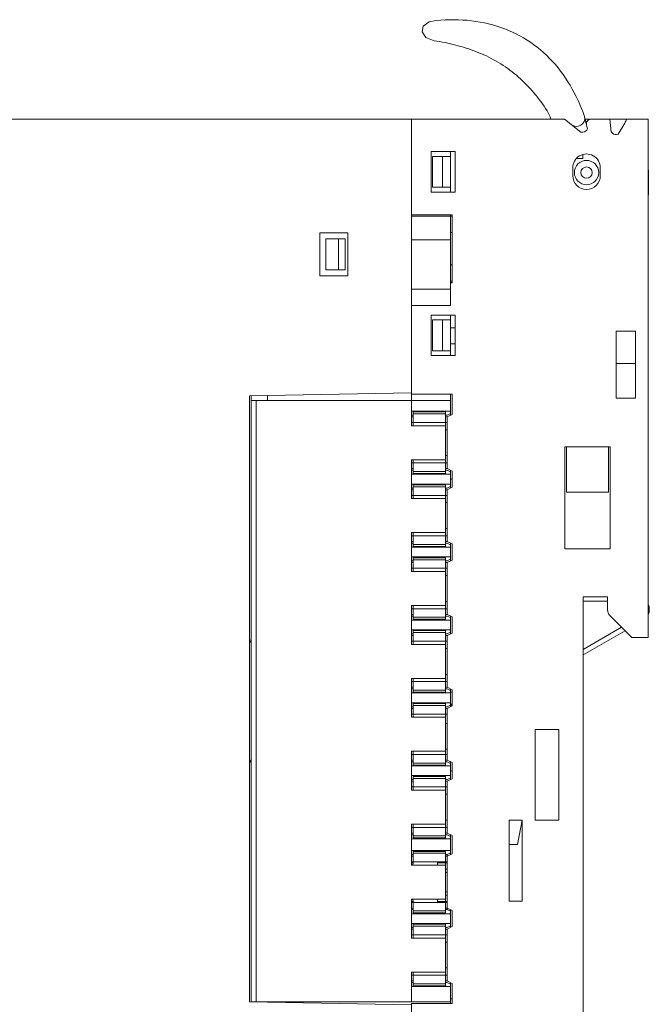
# Model space of a CAD drawing. Header units: millimetres. Extents: x 35 to 385, y -587 to 211.
# Tile 55 of 133: x 87 to 126, y -392 to -331. Entities that reach past the tile are written whole.
import ezdxf

# ---------------------------------------------------------------- set-up
doc = ezdxf.new("R2010")
doc.units = ezdxf.units.MM
doc.layers.add('2', color=7, linetype='Continuous', true_color=0xffffff)
doc.layers.add('3', color=7, linetype='Continuous', true_color=0xffffff)

msp = doc.modelspace()

# ---------------------------------------------------------------- linework, layer by layer
at = {"layer": '2', "color": 155, "linetype": 'Continuous', "lineweight": 18}
for p, q in [((124.176, -337.195), (123.123, -337.195)), ((113.295, -347.277), (113.395, -347.277)), ((113.295, -350.07), (113.595, -350.07)), ((113.595, -351.07), (113.295, -351.07)), ((123.522, -352.277), (124.722, -352.277)), ((113.295, -354.17), (113.295, -354.57)), ((113.295, -355.37), (113.295, -355.47)), ((120.457, -360.227), (120.457, -357.427)), ((123.057, -360.227), (123.057, -357.427)), ((113.295, -358.87), (113.295, -358.97)), ((113.295, -359.42), (113.395, -359.42)), ((113.295, -359.87), (113.295, -359.97)), ((123.057, -360.227), (120.457, -360.227)), ((113.295, -363.37), (113.295, -363.47)), ((113.295, -364.37), (113.295, -364.47)), ((113.295, -367.87), (113.295, -367.97)), ((113.295, -368.87), (113.295, -368.97)), ((113.295, -372.47), (113.295, -372.37)), ((113.295, -373.37), (113.295, -373.47)), ((113.395, -373.37), (113.295, -373.37)), ((113.295, -376.87), (113.295, -376.97)), ((113.295, -377.42), (113.395, -377.42)), ((113.295, -377.87), (113.295, -377.97)), ((117.422, -381.977), (117.722, -380.477)), ((113.295, -381.37), (113.295, -381.47)), ((117.422, -381.977), (116.922, -381.977)), ((113.295, -382.495), (113.295, -382.595)), ((113.295, -385.995), (113.295, -386.095)), ((113.295, -386.995), (113.295, -387.095)), ((113.295, -390.595), (113.295, -390.495)), ((113.395, -391.495), (113.295, -391.495))]:
    msp.add_line(p, q, dxfattribs=at)
at = {"layer": '3', "color": 155, "linetype": 'Continuous', "lineweight": 18}
for p, q in [((117.441, -331.973), (117.436, -331.975)), ((85.904, -337.195), (110.895, -337.195)), ((110.895, -337.195), (110.895, -337.495)), ((120.34, -337.195), (110.895, -337.195)), ((110.895, -337.195), (110.895, -343.095)), ((121.336, -337.995), (120.34, -337.195)), ((121.568, -337.035), (121.568, -337.031)), ((121.568, -337.035), (121.606, -337.195)), ((121.606, -337.195), (121.985, -337.195)), ((123.123, -337.195), (121.985, -337.195)), ((123.208, -337.974), (123.123, -337.195)), ((125.493, -337.195), (124.176, -337.195)), ((125.493, -337.195), (125.493, -369.195)), ((110.895, -337.495), (110.895, -343.195)), ((121.693, -337.563), (121.748, -337.798)), ((124.054, -337.456), (123.639, -338.127)), ((121.466, -337.995), (121.336, -337.995)), ((123.301, -338.067), (123.208, -337.974)), ((112.095, -339.195), (112.095, -341.695)), ((113.595, -339.195), (112.095, -339.195)), ((112.795, -339.495), (112.195, -339.495)), ((112.195, -341.395), (112.195, -339.495)), ((112.795, -339.495), (113.295, -339.495)), ((112.795, -339.495), (112.795, -341.395)), ((113.295, -339.495), (113.295, -339.195)), ((113.295, -341.395), (113.295, -339.495)), ((113.595, -339.195), (113.595, -341.695)), ((121.063, -339.625), (121.464, -339.625)), ((121.464, -339.625), (121.464, -339.376)), ((120.844, -340.222), (120.844, -340.694)), ((122.543, -340.694), (122.543, -340.195)), ((125.522, -340.377), (125.493, -340.348)), ((125.493, -340.389), (125.522, -340.377)), ((125.522, -340.377), (125.522, -341.877)), ((112.795, -341.395), (112.195, -341.395)), ((113.295, -341.395), (112.795, -341.395)), ((113.295, -341.695), (113.295, -341.395)), ((112.095, -341.695), (113.595, -341.695)), ((125.522, -341.877), (125.493, -341.877)), ((113.295, -343.195), (110.893, -343.195)), ((110.893, -344.648), (110.893, -343.195)), ((110.895, -343.095), (113.395, -343.095)), ((113.295, -343.195), (113.295, -343.095)), ((113.295, -343.195), (113.395, -343.195)), ((113.295, -343.195), (113.295, -344.648)), ((113.395, -343.095), (113.395, -347.295)), ((105.225, -344.224), (105.225, -346.865)), ((106.965, -344.225), (105.225, -344.224)), ((105.595, -344.595), (106.395, -344.595)), ((105.595, -346.495), (105.595, -344.595)), ((106.795, -344.595), (106.395, -344.595)), ((106.395, -346.495), (106.395, -344.595)), ((106.795, -346.495), (106.795, -344.595)), ((106.965, -346.865), (106.965, -344.225)), ((113.395, -344.195), (113.295, -344.195)), ((110.893, -344.648), (113.295, -344.648)), ((110.893, -347.697), (110.893, -344.648)), ((113.295, -344.648), (113.295, -347.697)), ((113.295, -346.195), (113.395, -346.195)), ((105.225, -346.865), (106.965, -346.865)), ((106.395, -346.495), (105.595, -346.495)), ((106.795, -346.495), (106.395, -346.495)), ((113.395, -347.195), (113.295, -347.195)), ((113.295, -347.295), (113.395, -347.295)), ((113.295, -347.697), (110.893, -347.697)), ((110.893, -348.695), (110.893, -347.697)), ((113.295, -347.697), (113.295, -348.695)), ((110.893, -348.695), (113.295, -348.695)), ((110.895, -348.695), (110.895, -354.097)), ((110.895, -354.17), (110.895, -348.695)), ((112.095, -349.295), (112.095, -351.795)), ((113.595, -349.295), (112.095, -349.295)), ((113.295, -349.595), (113.295, -349.295)), ((113.595, -349.295), (113.595, -351.795)), ((112.795, -349.595), (112.195, -349.595)), ((112.195, -351.495), (112.195, -349.595)), ((112.795, -349.595), (113.295, -349.595)), ((112.795, -349.595), (112.795, -351.495)), ((113.295, -351.495), (113.295, -349.595)), ((123.522, -350.277), (123.522, -354.427)), ((124.722, -350.277), (123.522, -350.277)), ((124.722, -354.427), (124.722, -350.277)), ((112.095, -351.795), (113.595, -351.795)), ((112.795, -351.495), (112.195, -351.495)), ((113.295, -351.495), (112.795, -351.495)), ((113.295, -351.795), (113.295, -351.495)), ((100.895, -354.271), (110.895, -354.097)), ((100.895, -354.271), (100.895, -391.693)), ((100.995, -354.27), (100.995, -354.57)), ((101.995, -354.57), (101.995, -354.252)), ((113.395, -354.17), (110.895, -354.17)), ((110.895, -354.17), (110.895, -354.57)), ((113.395, -354.17), (113.395, -355.42)), ((100.995, -354.57), (101.295, -354.57)), ((100.995, -354.57), (100.995, -391.695)), ((101.295, -354.57), (110.895, -354.57)), ((101.295, -391.695), (101.295, -354.57)), ((110.895, -354.57), (113.295, -354.57)), ((110.895, -355.22), (110.895, -354.57)), ((113.295, -354.57), (113.295, -355.22)), ((123.522, -354.427), (124.722, -354.427)), ((110.895, -355.47), (110.895, -355.22)), ((113.295, -355.22), (110.895, -355.22)), ((110.895, -355.47), (110.895, -356.12)), ((110.895, -355.47), (110.995, -355.47)), ((110.995, -355.27), (110.995, -355.393)), ((112.995, -355.27), (110.995, -355.27)), ((112.995, -355.393), (110.995, -355.393)), ((110.995, -355.393), (110.995, -355.759)), ((112.995, -355.393), (112.995, -355.27)), ((112.995, -355.759), (112.995, -355.393)), ((112.995, -355.47), (113.095, -355.47)), ((113.295, -355.37), (113.095, -355.47)), ((113.395, -355.42), (113.095, -355.57)), ((113.295, -355.22), (113.295, -355.37)), ((110.995, -355.57), (110.895, -355.57)), ((110.895, -355.92), (110.995, -355.92)), ((110.895, -356.12), (112.995, -356.12)), ((110.995, -355.759), (110.995, -355.92)), ((110.995, -355.92), (110.995, -355.992)), ((112.995, -355.92), (110.995, -355.92)), ((110.995, -355.992), (110.995, -356.12)), ((112.995, -355.57), (113.095, -355.57)), ((112.995, -355.92), (112.995, -355.759)), ((112.995, -355.92), (112.995, -355.992)), ((112.995, -355.92), (113.095, -355.92)), ((112.995, -356.12), (112.995, -355.992)), ((112.995, -356.12), (112.995, -358.22)), ((113.095, -355.57), (113.095, -358.77)), ((113.095, -356.37), (112.995, -356.37)), ((113.095, -357.97), (112.995, -357.97)), ((120.357, -357.427), (120.357, -363.727)), ((123.157, -357.427), (120.357, -357.427)), ((123.157, -363.727), (123.157, -357.427)), ((110.895, -358.22), (110.895, -358.87)), ((112.995, -358.22), (110.895, -358.22)), ((110.895, -358.42), (110.995, -358.42)), ((110.995, -358.22), (110.995, -358.347)), ((110.995, -358.347), (110.995, -358.42)), ((110.995, -358.42), (110.995, -358.581)), ((110.995, -358.42), (112.995, -358.42)), ((110.995, -358.581), (110.995, -358.946)), ((112.995, -358.347), (112.995, -358.22)), ((112.995, -358.42), (112.995, -358.347)), ((112.995, -358.42), (113.095, -358.42)), ((112.995, -358.42), (112.995, -358.581)), ((112.995, -358.946), (112.995, -358.581)), ((110.995, -358.77), (110.895, -358.77)), ((110.895, -359.12), (110.895, -358.87)), ((110.995, -358.87), (110.895, -358.87)), ((110.895, -359.12), (113.295, -359.12)), ((110.895, -359.72), (110.895, -359.12)), ((110.995, -358.946), (110.995, -359.07)), ((112.995, -358.946), (110.995, -358.946)), ((110.995, -359.07), (112.995, -359.07)), ((112.995, -358.77), (113.095, -358.77)), ((113.095, -358.87), (112.995, -358.87)), ((112.995, -359.07), (112.995, -358.946)), ((113.095, -358.77), (113.395, -358.92)), ((113.095, -358.87), (113.295, -358.97)), ((113.295, -358.97), (113.295, -359.12)), ((113.295, -359.12), (113.295, -359.72)), ((113.395, -358.92), (113.395, -359.92)), ((110.895, -359.97), (110.895, -359.72)), ((113.295, -359.72), (110.895, -359.72)), ((112.995, -359.77), (110.995, -359.77)), ((110.995, -359.77), (110.995, -359.893)), ((112.995, -359.893), (112.995, -359.77)), ((113.295, -359.72), (113.295, -359.87)), ((110.895, -359.97), (110.895, -360.62)), ((110.895, -359.97), (110.995, -359.97)), ((110.995, -360.07), (110.895, -360.07)), ((110.895, -360.42), (110.995, -360.42)), ((112.995, -359.893), (110.995, -359.893)), ((110.995, -359.893), (110.995, -360.259)), ((110.995, -360.259), (110.995, -360.42)), ((110.995, -360.42), (110.995, -360.492)), ((112.995, -360.42), (110.995, -360.42)), ((112.995, -360.259), (112.995, -359.893)), ((112.995, -359.97), (113.095, -359.97)), ((112.995, -360.07), (113.095, -360.07)), ((112.995, -360.42), (112.995, -360.259)), ((112.995, -360.42), (112.995, -360.492)), ((112.995, -360.42), (113.095, -360.42)), ((113.295, -359.87), (113.095, -359.97)), ((113.395, -359.92), (113.095, -360.07)), ((113.095, -360.07), (113.095, -363.27)), ((110.895, -360.62), (112.995, -360.62)), ((110.995, -360.492), (110.995, -360.62)), ((112.995, -360.62), (112.995, -360.492)), ((112.995, -360.62), (112.995, -362.72)), ((113.095, -360.87), (112.995, -360.87)), ((110.895, -362.72), (110.895, -363.37)), ((112.995, -362.72), (110.895, -362.72)), ((110.995, -362.72), (110.995, -362.847)), ((110.995, -362.847), (110.995, -362.92)), ((113.095, -362.47), (112.995, -362.47)), ((112.995, -362.847), (112.995, -362.72)), ((112.995, -362.92), (112.995, -362.847)), ((110.895, -362.92), (110.995, -362.92)), ((110.995, -363.27), (110.895, -363.27)), ((110.895, -363.62), (110.895, -363.37)), ((110.995, -363.37), (110.895, -363.37)), ((110.995, -362.92), (110.995, -363.081)), ((110.995, -362.92), (112.995, -362.92)), ((110.995, -363.081), (110.995, -363.446)), ((110.995, -363.446), (110.995, -363.57)), ((112.995, -363.446), (110.995, -363.446)), ((112.995, -362.92), (113.095, -362.92)), ((112.995, -362.92), (112.995, -363.081)), ((112.995, -363.446), (112.995, -363.081)), ((112.995, -363.27), (113.095, -363.27)), ((113.095, -363.37), (112.995, -363.37)), ((112.995, -363.57), (112.995, -363.446)), ((113.095, -363.27), (113.395, -363.42)), ((113.095, -363.37), (113.295, -363.47)), ((113.395, -363.42), (113.395, -364.42)), ((110.895, -364.22), (110.895, -363.62)), ((110.895, -363.62), (113.295, -363.62)), ((110.995, -363.57), (112.995, -363.57)), ((113.295, -363.47), (113.295, -363.62)), ((113.295, -363.62), (113.295, -364.22)), ((120.357, -363.727), (123.157, -363.727)), ((110.895, -364.47), (110.895, -364.22)), ((113.295, -364.22), (110.895, -364.22)), ((110.895, -364.47), (110.895, -365.12)), ((110.895, -364.47), (110.995, -364.47)), ((110.995, -364.57), (110.895, -364.57)), ((110.995, -364.27), (110.995, -364.393)), ((112.995, -364.27), (110.995, -364.27)), ((110.995, -364.393), (110.995, -364.759)), ((112.995, -364.393), (110.995, -364.393)), ((112.995, -364.393), (112.995, -364.27)), ((112.995, -364.759), (112.995, -364.393)), ((112.995, -364.47), (113.095, -364.47)), ((112.995, -364.57), (113.095, -364.57)), ((113.295, -364.37), (113.095, -364.47)), ((113.395, -364.42), (113.095, -364.57)), ((113.095, -364.57), (113.095, -367.77)), ((113.295, -364.22), (113.295, -364.37)), ((110.895, -364.92), (110.995, -364.92)), ((110.895, -365.12), (112.995, -365.12)), ((110.995, -364.759), (110.995, -364.92)), ((110.995, -364.92), (110.995, -364.992)), ((112.995, -364.92), (110.995, -364.92)), ((110.995, -364.992), (110.995, -365.12)), ((112.995, -364.92), (112.995, -364.759)), ((112.995, -364.92), (112.995, -364.992)), ((112.995, -364.92), (113.095, -364.92)), ((112.995, -365.12), (112.995, -364.992)), ((112.995, -365.12), (112.995, -367.22)), ((113.095, -365.37), (112.995, -365.37)), ((113.095, -366.97), (112.995, -366.97)), ((121.493, -366.695), (121.493, -402.195)), ((122.993, -366.695), (121.493, -366.695)), ((122.993, -366.961), (121.493, -366.961)), ((122.993, -366.695), (122.993, -367.488)), ((112.995, -367.22), (110.895, -367.22)), ((110.895, -367.22), (110.895, -367.87)), ((110.895, -367.42), (110.995, -367.42)), ((110.995, -367.22), (110.995, -367.347)), ((110.995, -367.347), (110.995, -367.42)), ((110.995, -367.42), (110.995, -367.581)), ((110.995, -367.42), (112.995, -367.42)), ((110.995, -367.581), (110.995, -367.946)), ((112.995, -367.347), (112.995, -367.22)), ((112.995, -367.42), (112.995, -367.347)), ((112.995, -367.42), (113.095, -367.42)), ((112.995, -367.42), (112.995, -367.581)), ((112.995, -367.946), (112.995, -367.581)), ((110.995, -367.77), (110.895, -367.77)), ((110.895, -368.12), (110.895, -367.87)), ((110.995, -367.87), (110.895, -367.87)), ((110.895, -368.12), (113.295, -368.12)), ((110.895, -368.72), (110.895, -368.12)), ((110.995, -367.946), (110.995, -368.07)), ((112.995, -367.946), (110.995, -367.946)), ((110.995, -368.07), (112.995, -368.07)), ((112.995, -367.77), (113.095, -367.77)), ((113.095, -367.87), (112.995, -367.87)), ((112.995, -368.07), (112.995, -367.946)), ((113.095, -367.77), (113.395, -367.92)), ((113.095, -367.87), (113.295, -367.97)), ((113.295, -367.97), (113.295, -368.12)), ((113.295, -368.12), (113.295, -368.72)), ((113.395, -367.92), (113.395, -368.92)), ((123.14, -367.841), (124.493, -369.195)), ((110.895, -368.97), (110.895, -368.72)), ((113.295, -368.72), (110.895, -368.72)), ((110.995, -368.77), (110.995, -368.893)), ((112.995, -368.77), (110.995, -368.77)), ((110.995, -368.893), (110.995, -369.259)), ((112.995, -368.893), (110.995, -368.893)), ((112.995, -368.893), (112.995, -368.77)), ((112.995, -369.259), (112.995, -368.893)), ((113.295, -368.87), (113.095, -368.97)), ((113.395, -368.92), (113.095, -369.07)), ((113.295, -368.72), (113.295, -368.87)), ((121.493, -369.928), (123.86, -368.561)), ((121.493, -370.274), (124.079, -368.781)), ((110.895, -368.97), (110.895, -369.62)), ((110.895, -368.97), (110.995, -368.97)), ((110.995, -369.07), (110.895, -369.07)), ((110.895, -369.42), (110.995, -369.42)), ((110.995, -369.259), (110.995, -369.42)), ((110.995, -369.42), (110.995, -369.492)), ((112.995, -369.42), (110.995, -369.42)), ((110.995, -369.492), (110.995, -369.62)), ((112.995, -368.97), (113.095, -368.97)), ((112.995, -369.07), (113.095, -369.07)), ((112.995, -369.42), (112.995, -369.259)), ((112.995, -369.42), (112.995, -369.492)), ((112.995, -369.42), (113.095, -369.42)), ((112.995, -369.62), (112.995, -369.492)), ((113.095, -369.07), (113.095, -372.27)), ((125.493, -369.195), (124.493, -369.195)), ((110.895, -369.62), (112.995, -369.62)), ((112.995, -369.62), (112.995, -371.72)), ((113.095, -369.87), (112.995, -369.87)), ((110.895, -371.72), (110.895, -372.37)), ((112.995, -371.72), (110.895, -371.72)), ((110.895, -371.92), (110.995, -371.92)), ((110.995, -371.72), (110.995, -371.847)), ((110.995, -371.847), (110.995, -371.92)), ((110.995, -371.92), (110.995, -372.081)), ((110.995, -371.92), (112.995, -371.92)), ((113.095, -371.47), (112.995, -371.47)), ((112.995, -371.847), (112.995, -371.72)), ((112.995, -371.92), (112.995, -371.847)), ((112.995, -371.92), (113.095, -371.92)), ((112.995, -371.92), (112.995, -372.081)), ((110.995, -372.27), (110.895, -372.27)), ((110.895, -372.62), (110.895, -372.37)), ((110.995, -372.37), (110.895, -372.37)), ((110.995, -372.081), (110.995, -372.446)), ((110.995, -372.446), (110.995, -372.57)), ((112.995, -372.446), (110.995, -372.446)), ((110.995, -372.57), (112.995, -372.57)), ((112.995, -372.446), (112.995, -372.081)), ((112.995, -372.27), (113.095, -372.27)), ((113.095, -372.37), (112.995, -372.37)), ((112.995, -372.57), (112.995, -372.446)), ((113.095, -372.27), (113.395, -372.42)), ((113.095, -372.37), (113.295, -372.47)), ((113.295, -372.47), (113.295, -372.62)), ((113.395, -372.57), (113.295, -372.57)), ((113.395, -372.42), (113.395, -373.42)), ((110.895, -372.62), (113.295, -372.62)), ((110.895, -373.22), (110.895, -372.62)), ((113.295, -372.62), (113.295, -373.22)), ((110.895, -373.47), (110.895, -373.22)), ((113.295, -373.22), (110.895, -373.22)), ((110.895, -373.47), (110.895, -374.12)), ((110.895, -373.47), (110.995, -373.47)), ((110.995, -373.57), (110.895, -373.57)), ((110.995, -373.27), (110.995, -373.393)), ((112.995, -373.27), (110.995, -373.27)), ((112.995, -373.393), (110.995, -373.393)), ((110.995, -373.393), (110.995, -373.759)), ((110.995, -373.759), (110.995, -373.92)), ((112.995, -373.393), (112.995, -373.27)), ((112.995, -373.759), (112.995, -373.393)), ((112.995, -373.47), (113.095, -373.47)), ((112.995, -373.57), (113.095, -373.57)), ((112.995, -373.92), (112.995, -373.759)), ((113.295, -373.37), (113.095, -373.47)), ((113.395, -373.42), (113.095, -373.57)), ((113.095, -373.57), (113.095, -376.77)), ((113.295, -373.22), (113.295, -373.37)), ((113.295, -373.32), (113.395, -373.32)), ((110.895, -373.92), (110.995, -373.92)), ((110.895, -374.12), (112.995, -374.12)), ((110.995, -373.92), (110.995, -373.992)), ((112.995, -373.92), (110.995, -373.92)), ((110.995, -373.992), (110.995, -374.12)), ((112.995, -373.92), (112.995, -373.992)), ((112.995, -373.92), (113.095, -373.92)), ((112.995, -374.12), (112.995, -373.992)), ((112.995, -374.12), (112.995, -376.22)), ((113.095, -374.495), (112.995, -374.495)), ((118.522, -374.877), (118.522, -380.477)), ((119.993, -374.877), (118.522, -374.877)), ((119.993, -380.477), (119.993, -374.877)), ((110.895, -376.22), (110.895, -376.87)), ((112.995, -376.22), (110.895, -376.22)), ((110.995, -376.22), (110.995, -376.347)), ((113.095, -376.095), (112.995, -376.095)), ((112.995, -376.347), (112.995, -376.22)), ((110.895, -376.42), (110.995, -376.42)), ((110.995, -376.77), (110.895, -376.77)), ((110.995, -376.347), (110.995, -376.42)), ((110.995, -376.42), (110.995, -376.581)), ((110.995, -376.42), (112.995, -376.42)), ((110.995, -376.581), (110.995, -376.946)), ((112.995, -376.42), (112.995, -376.347)), ((112.995, -376.42), (113.095, -376.42)), ((112.995, -376.42), (112.995, -376.581)), ((112.995, -376.946), (112.995, -376.581)), ((112.995, -376.77), (113.095, -376.77)), ((113.095, -376.77), (113.395, -376.92)), ((110.895, -377.12), (110.895, -376.87)), ((110.995, -376.87), (110.895, -376.87)), ((110.895, -377.12), (113.295, -377.12)), ((110.895, -377.72), (110.895, -377.12)), ((112.995, -376.946), (110.995, -376.946)), ((110.995, -376.946), (110.995, -377.07)), ((110.995, -377.07), (112.995, -377.07)), ((113.095, -376.87), (112.995, -376.87)), ((112.995, -377.07), (112.995, -376.946)), ((113.095, -376.87), (113.295, -376.97)), ((113.295, -376.97), (113.295, -377.12)), ((113.295, -377.12), (113.295, -377.72)), ((113.395, -376.92), (113.395, -377.92)), ((110.895, -377.97), (110.895, -377.72)), ((113.295, -377.72), (110.895, -377.72)), ((110.895, -377.97), (110.895, -378.62)), ((110.895, -377.97), (110.995, -377.97)), ((112.995, -377.77), (110.995, -377.77)), ((110.995, -377.77), (110.995, -377.893)), ((112.995, -377.893), (110.995, -377.893)), ((110.995, -377.893), (110.995, -378.259)), ((112.995, -377.893), (112.995, -377.77)), ((112.995, -378.259), (112.995, -377.893)), ((112.995, -377.97), (113.095, -377.97)), ((113.295, -377.87), (113.095, -377.97)), ((113.395, -377.92), (113.095, -378.07)), ((113.295, -377.72), (113.295, -377.87)), ((110.995, -378.07), (110.895, -378.07)), ((110.895, -378.42), (110.995, -378.42)), ((110.895, -378.62), (112.995, -378.62)), ((110.995, -378.259), (110.995, -378.42)), ((110.995, -378.42), (110.995, -378.492)), ((112.995, -378.42), (110.995, -378.42)), ((110.995, -378.492), (110.995, -378.62)), ((112.995, -378.07), (113.095, -378.07)), ((112.995, -378.42), (112.995, -378.259)), ((112.995, -378.42), (112.995, -378.492)), ((112.995, -378.42), (113.095, -378.42)), ((112.995, -378.62), (112.995, -378.492)), ((112.995, -378.62), (112.995, -380.72)), ((113.095, -378.07), (113.095, -381.27)), ((112.995, -378.87), (113.095, -378.87)), ((112.995, -380.47), (113.095, -380.47)), ((116.922, -380.477), (117.722, -380.477)), ((116.922, -385.477), (116.922, -380.477)), ((117.722, -380.477), (117.722, -385.477)), ((119.993, -380.477), (118.522, -380.477)), ((112.995, -380.72), (110.895, -380.72)), ((110.895, -380.72), (110.895, -381.37)), ((110.895, -380.92), (110.995, -380.92)), ((110.995, -380.72), (110.995, -380.847)), ((110.995, -380.847), (110.995, -380.92)), ((110.995, -380.92), (110.995, -381.081)), ((110.995, -380.92), (112.995, -380.92)), ((110.995, -381.081), (110.995, -381.446)), ((112.995, -380.847), (112.995, -380.72)), ((112.995, -380.92), (112.995, -380.847)), ((112.995, -380.92), (113.095, -380.92)), ((112.995, -380.92), (112.995, -381.081)), ((112.995, -381.446), (112.995, -381.081)), ((110.995, -381.27), (110.895, -381.27)), ((110.895, -381.62), (110.895, -381.37)), ((110.995, -381.37), (110.895, -381.37)), ((110.895, -381.62), (113.295, -381.62)), ((110.895, -382.345), (110.895, -381.62)), ((112.995, -381.446), (110.995, -381.446)), ((110.995, -381.446), (110.995, -381.57)), ((110.995, -381.57), (112.995, -381.57)), ((112.995, -381.27), (113.095, -381.27)), ((113.095, -381.37), (112.995, -381.37)), ((112.995, -381.57), (112.995, -381.446)), ((113.095, -381.27), (113.395, -381.42)), ((113.095, -381.37), (113.295, -381.47)), ((113.295, -381.47), (113.295, -381.62)), ((113.295, -381.62), (113.295, -382.345)), ((113.395, -381.42), (113.395, -382.545)), ((110.895, -382.595), (110.895, -382.345)), ((113.295, -382.345), (110.895, -382.345)), ((110.895, -382.595), (110.895, -383.245)), ((110.895, -382.595), (110.995, -382.595)), ((110.995, -382.695), (110.895, -382.695)), ((110.995, -382.395), (110.995, -382.518)), ((110.995, -382.395), (112.995, -382.395)), ((110.995, -382.518), (110.995, -382.884)), ((112.995, -382.518), (110.995, -382.518)), ((110.995, -382.884), (110.995, -383.045)), ((112.995, -382.518), (112.995, -382.395)), ((112.995, -382.884), (112.995, -382.518)), ((112.995, -382.595), (113.095, -382.595)), ((112.995, -382.695), (113.095, -382.695)), ((112.995, -383.045), (112.995, -382.884)), ((113.295, -382.495), (113.095, -382.595)), ((113.395, -382.545), (113.095, -382.695)), ((113.095, -382.695), (113.095, -382.595)), ((113.095, -382.695), (113.095, -385.895)), ((113.295, -382.345), (113.295, -382.495)), ((110.995, -383.045), (110.895, -383.045)), ((110.895, -383.095), (110.995, -383.095)), ((110.895, -383.245), (112.995, -383.245)), ((110.995, -383.045), (110.995, -383.095)), ((112.995, -383.045), (110.995, -383.045)), ((112.495, -383.245), (112.495, -383.045)), ((112.495, -383.095), (113.095, -383.095)), ((112.995, -383.045), (113.095, -383.045)), ((112.995, -383.117), (112.995, -383.095)), ((112.995, -383.245), (112.995, -383.117)), ((112.995, -383.245), (112.995, -385.345)), ((113.095, -383.495), (112.995, -383.495)), ((112.995, -383.695), (113.095, -383.695)), ((113.095, -384.895), (112.995, -384.895)), ((113.095, -385.095), (112.995, -385.095)), ((110.895, -385.345), (110.895, -385.995)), ((112.995, -385.345), (110.895, -385.345)), ((110.995, -385.495), (110.895, -385.495)), ((110.995, -385.545), (110.895, -385.545)), ((110.995, -385.895), (110.895, -385.895)), ((110.995, -385.495), (110.995, -385.545)), ((110.995, -385.545), (110.995, -385.706)), ((110.995, -385.545), (112.995, -385.545)), ((110.995, -385.706), (110.995, -386.071)), ((112.495, -385.545), (112.495, -385.345)), ((113.095, -385.495), (112.495, -385.495)), ((112.995, -385.472), (112.995, -385.345)), ((112.995, -385.495), (112.995, -385.472)), ((112.995, -385.545), (113.095, -385.545)), ((112.995, -385.545), (112.995, -385.706)), ((112.995, -386.071), (112.995, -385.706)), ((112.995, -385.895), (113.095, -385.895)), ((113.095, -385.895), (113.395, -386.045)), ((113.095, -385.895), (113.095, -385.995)), ((116.922, -385.477), (117.722, -385.477)), ((110.895, -386.245), (110.895, -385.995)), ((110.995, -385.995), (110.895, -385.995)), ((110.895, -386.845), (110.895, -386.245)), ((110.895, -386.245), (113.295, -386.245)), ((110.995, -386.071), (110.995, -386.195)), ((112.995, -386.071), (110.995, -386.071)), ((112.995, -386.195), (110.995, -386.195)), ((113.095, -385.995), (112.995, -385.995)), ((112.995, -386.195), (112.995, -386.071)), ((113.095, -385.995), (113.295, -386.095)), ((113.295, -386.095), (113.295, -386.245)), ((113.295, -386.245), (113.295, -386.845)), ((113.395, -386.045), (113.395, -387.045)), ((110.895, -387.095), (110.895, -386.845)), ((113.295, -386.845), (110.895, -386.845)), ((110.895, -387.095), (110.895, -387.745)), ((110.895, -387.095), (110.995, -387.095)), ((112.995, -386.895), (110.995, -386.895)), ((110.995, -386.895), (110.995, -387.018)), ((110.995, -387.018), (110.995, -387.384)), ((112.995, -387.018), (110.995, -387.018)), ((112.995, -387.018), (112.995, -386.895)), ((112.995, -387.384), (112.995, -387.018)), ((112.995, -387.095), (113.095, -387.095)), ((113.295, -386.995), (113.095, -387.095)), ((113.395, -387.045), (113.095, -387.195)), ((113.295, -386.845), (113.295, -386.995)), ((110.995, -387.195), (110.895, -387.195)), ((110.895, -387.545), (110.995, -387.545)), ((110.895, -387.745), (112.995, -387.745)), ((110.995, -387.384), (110.995, -387.545)), ((110.995, -387.545), (110.995, -387.617)), ((112.995, -387.545), (110.995, -387.545)), ((110.995, -387.617), (110.995, -387.745)), ((112.995, -387.195), (113.095, -387.195)), ((112.995, -387.545), (112.995, -387.384)), ((112.995, -387.545), (112.995, -387.617)), ((112.995, -387.545), (113.095, -387.545)), ((112.995, -387.745), (112.995, -387.617)), ((112.995, -387.745), (112.995, -389.845)), ((113.095, -387.195), (113.095, -390.395)), ((113.095, -387.995), (112.995, -387.995)), ((110.895, -389.845), (110.895, -390.495)), ((112.995, -389.845), (110.895, -389.845)), ((110.895, -390.045), (110.995, -390.045)), ((110.995, -389.845), (110.995, -389.972)), ((110.995, -389.972), (110.995, -390.045)), ((110.995, -390.045), (110.995, -390.206)), ((110.995, -390.045), (112.995, -390.045)), ((113.095, -389.595), (112.995, -389.595)), ((112.995, -389.972), (112.995, -389.845)), ((112.995, -390.045), (112.995, -389.972)), ((112.995, -390.045), (113.095, -390.045)), ((112.995, -390.045), (112.995, -390.206)), ((110.995, -390.395), (110.895, -390.395)), ((110.895, -390.745), (110.895, -390.495)), ((110.995, -390.495), (110.895, -390.495)), ((110.895, -391.695), (110.895, -390.745)), ((110.895, -390.745), (113.295, -390.745)), ((110.995, -390.206), (110.995, -390.571)), ((110.995, -390.571), (110.995, -390.695)), ((112.995, -390.571), (110.995, -390.571)), ((110.995, -390.695), (112.995, -390.695)), ((112.995, -390.571), (112.995, -390.206)), ((112.995, -390.395), (113.095, -390.395)), ((113.095, -390.495), (112.995, -390.495)), ((112.995, -390.695), (112.995, -390.571)), ((113.095, -390.395), (113.395, -390.545)), ((113.095, -390.495), (113.295, -390.595)), ((113.295, -390.595), (113.295, -390.745)), ((113.295, -390.745), (113.295, -391.695)), ((113.395, -390.545), (113.395, -391.795)), ((100.895, -391.693), (110.895, -391.868)), ((101.295, -391.695), (100.996, -391.695)), ((110.895, -391.695), (101.295, -391.695)), ((113.295, -391.695), (110.895, -391.695)), ((110.895, -391.795), (113.395, -391.795)), ((110.895, -406.895), (110.895, -391.795)), ((113.295, -391.795), (113.295, -391.695))]:
    msp.add_line(p, q, dxfattribs=at)
at = {"layer": '3', "color": 155, "linetype": 'Continuous', "lineweight": 13}
for p, q in [((85.904, -337.195), (110.895, -337.195)), ((110.995, -355.92), (112.995, -355.92)), ((112.995, -358.42), (110.995, -358.42)), ((110.995, -360.42), (112.995, -360.42)), ((112.995, -362.92), (110.995, -362.92)), ((110.995, -364.92), (112.995, -364.92)), ((112.995, -367.42), (110.995, -367.42)), ((110.995, -369.42), (112.995, -369.42)), ((112.995, -371.92), (110.995, -371.92)), ((110.995, -373.92), (112.995, -373.92)), ((112.995, -376.42), (110.995, -376.42)), ((110.995, -378.42), (112.995, -378.42)), ((112.995, -380.92), (110.995, -380.92)), ((110.995, -383.045), (112.995, -383.045)), ((112.995, -385.545), (110.995, -385.545)), ((110.995, -387.545), (112.995, -387.545)), ((112.995, -390.045), (110.995, -390.045))]:
    msp.add_line(p, q, dxfattribs=at)
at = {"layer": '3', "color": 155, "linetype": 'Continuous', "lineweight": 18}
for points in [[(121.568, -337.031), (121.477, -336.781), (121.38, -336.534), (121.278, -336.289), (121.17, -336.046), (121.056, -335.807), (120.936, -335.571), (120.811, -335.338), (120.679, -335.11), (120.542, -334.885), (120.398, -334.665), (120.249, -334.449), (120.094, -334.238), (119.933, -334.033), (119.767, -333.833), (119.594, -333.639), (119.417, -333.45), (119.233, -333.268), (119.045, -333.092), (118.851, -332.922), (118.651, -332.759), (118.447, -332.604), (118.238, -332.455), (118.023, -332.313), (117.804, -332.179), (117.581, -332.052), (117.353, -331.932), (117.12, -331.821), (116.884, -331.716), (116.643, -331.62), (116.399, -331.531), (116.151, -331.45), (115.9, -331.377), (115.645, -331.311), (115.388, -331.254), (115.127, -331.203), (114.864, -331.161), (114.599, -331.126), (114.331, -331.098), (114.062, -331.078), (113.79, -331.065), (113.517, -331.059), (113.243, -331.06), (112.967, -331.067), (112.691, -331.082), (112.414, -331.103), (111.977, -331.181), (111.612, -331.449), (111.546, -331.809), (111.777, -332.148), (112.293, -332.355)], [(112.293, -332.355), (112.461, -332.382), (112.628, -332.412), (112.795, -332.442), (112.96, -332.475), (113.126, -332.51), (113.29, -332.546), (113.454, -332.585), (113.617, -332.626), (113.779, -332.668), (113.941, -332.713), (114.102, -332.76), (114.262, -332.81), (114.421, -332.862), (114.579, -332.916), (114.736, -332.973), (114.893, -333.033), (115.049, -333.095), (115.203, -333.16), (115.357, -333.228), (115.509, -333.299), (115.661, -333.372), (115.812, -333.449), (115.961, -333.528), (116.11, -333.611), (116.257, -333.697), (116.403, -333.786), (116.548, -333.878), (116.69, -333.973), (116.83, -334.071), (116.967, -334.172), (117.103, -334.275), (117.236, -334.381), (117.368, -334.49), (117.497, -334.601), (117.624, -334.715), (117.749, -334.832), (117.871, -334.951), (117.992, -335.073), (118.11, -335.196), (118.226, -335.322), (118.339, -335.45), (118.45, -335.58), (118.558, -335.712), (118.664, -335.845), (118.768, -335.98), (118.87, -336.117), (118.97, -336.255), (119.068, -336.395), (119.164, -336.537), (119.258, -336.68)], [(121.606, -337.195), (121.608, -337.201), (121.609, -337.207), (121.611, -337.213), (121.612, -337.22), (121.613, -337.226), (121.615, -337.232), (121.616, -337.238), (121.618, -337.244), (121.619, -337.251), (121.621, -337.257), (121.622, -337.263), (121.624, -337.269), (121.625, -337.276), (121.627, -337.282), (121.628, -337.288), (121.63, -337.294), (121.631, -337.3), (121.632, -337.307), (121.634, -337.313), (121.635, -337.319), (121.637, -337.325), (121.638, -337.331), (121.64, -337.338), (121.641, -337.344), (121.643, -337.35), (121.644, -337.356), (121.646, -337.362), (121.647, -337.369), (121.649, -337.375), (121.65, -337.381), (121.651, -337.387), (121.653, -337.394), (121.654, -337.4), (121.656, -337.406), (121.657, -337.412), (121.659, -337.418), (121.66, -337.425), (121.662, -337.431), (121.663, -337.437), (121.665, -337.443), (121.666, -337.449), (121.668, -337.456), (121.669, -337.462), (121.67, -337.468), (121.672, -337.474), (121.673, -337.481), (121.675, -337.487), (121.676, -337.493), (121.678, -337.499), (121.679, -337.505)], [(110.995, -383.095), (110.995, -383.097), (110.995, -383.1), (110.995, -383.102), (110.995, -383.105), (110.995, -383.108), (110.994, -383.111), (110.994, -383.113), (110.994, -383.116), (110.994, -383.119), (110.993, -383.122), (110.993, -383.125), (110.992, -383.128), (110.992, -383.131), (110.991, -383.134), (110.99, -383.137), (110.99, -383.141), (110.989, -383.144), (110.988, -383.147), (110.987, -383.15), (110.986, -383.153), (110.985, -383.157), (110.984, -383.16), (110.983, -383.163), (110.982, -383.166), (110.981, -383.17), (110.979, -383.173), (110.978, -383.176), (110.976, -383.179), (110.975, -383.183), (110.973, -383.186), (110.971, -383.189), (110.97, -383.192), (110.968, -383.196), (110.966, -383.199), (110.964, -383.202), (110.962, -383.205), (110.96, -383.208), (110.958, -383.211), (110.956, -383.214), (110.953, -383.217), (110.951, -383.22), (110.949, -383.223), (110.946, -383.226), (110.944, -383.229), (110.941, -383.232), (110.938, -383.234), (110.936, -383.237), (110.933, -383.24), (110.93, -383.242), (110.927, -383.245)], [(110.927, -385.345), (110.93, -385.347), (110.933, -385.35), (110.936, -385.352), (110.938, -385.355), (110.941, -385.358), (110.943, -385.361), (110.946, -385.363), (110.948, -385.366), (110.951, -385.369), (110.953, -385.372), (110.955, -385.375), (110.958, -385.378), (110.96, -385.381), (110.962, -385.384), (110.964, -385.387), (110.966, -385.391), (110.968, -385.394), (110.97, -385.397), (110.971, -385.4), (110.973, -385.403), (110.975, -385.407), (110.976, -385.41), (110.978, -385.413), (110.979, -385.416), (110.98, -385.42), (110.982, -385.423), (110.983, -385.426), (110.984, -385.429), (110.985, -385.433), (110.986, -385.436), (110.987, -385.439), (110.988, -385.442), (110.989, -385.446), (110.99, -385.449), (110.99, -385.452), (110.991, -385.455), (110.992, -385.458), (110.992, -385.461), (110.993, -385.464), (110.993, -385.467), (110.994, -385.47), (110.994, -385.473), (110.994, -385.476), (110.994, -385.479), (110.995, -385.482), (110.995, -385.484), (110.995, -385.487), (110.995, -385.49), (110.995, -385.492), (110.995, -385.495)]]:
    msp.add_lwpolyline(points, dxfattribs=at)
for centre, radius, start, end in [((117.676, -337.711), 1.889, 15.87253, 33.10162), ((121.082, -337.149), 0.5, 231.22086, 13.24151), ((121.985, -337.495), 0.3, 90, 193.24151), ((113.643, -332.448), 11.553, 334.3068, 335.73837), ((121.466, -337.695), 0.3, 270, 339.92164), ((123.513, -337.854), 0.3, 225, 294.92164), ((121.693, -340.195), 0.85, 359.97186, 181.80493), ((121.693, -340.495), 0.75, 0, 180), ((121.693, -340.495), 0.35, 0, 180), ((121.693, -340.694), 0.85, 180, 0), ((121.693, -340.495), 0.75, 180, 0), ((121.693, -340.495), 0.35, 180, 0), ((123.493, -367.488), 0.5, 180, 225), ((124.766, -367.461), 0.8, 335.38824, 24.61169), ((99.995, -369.132), 1, 334.15737, 0), ((99.995, -377.132), 1, 0, 25.84263)]:
    msp.add_arc(centre, radius, start, end, dxfattribs=at)

doc.saveas('drawing.dxf')
